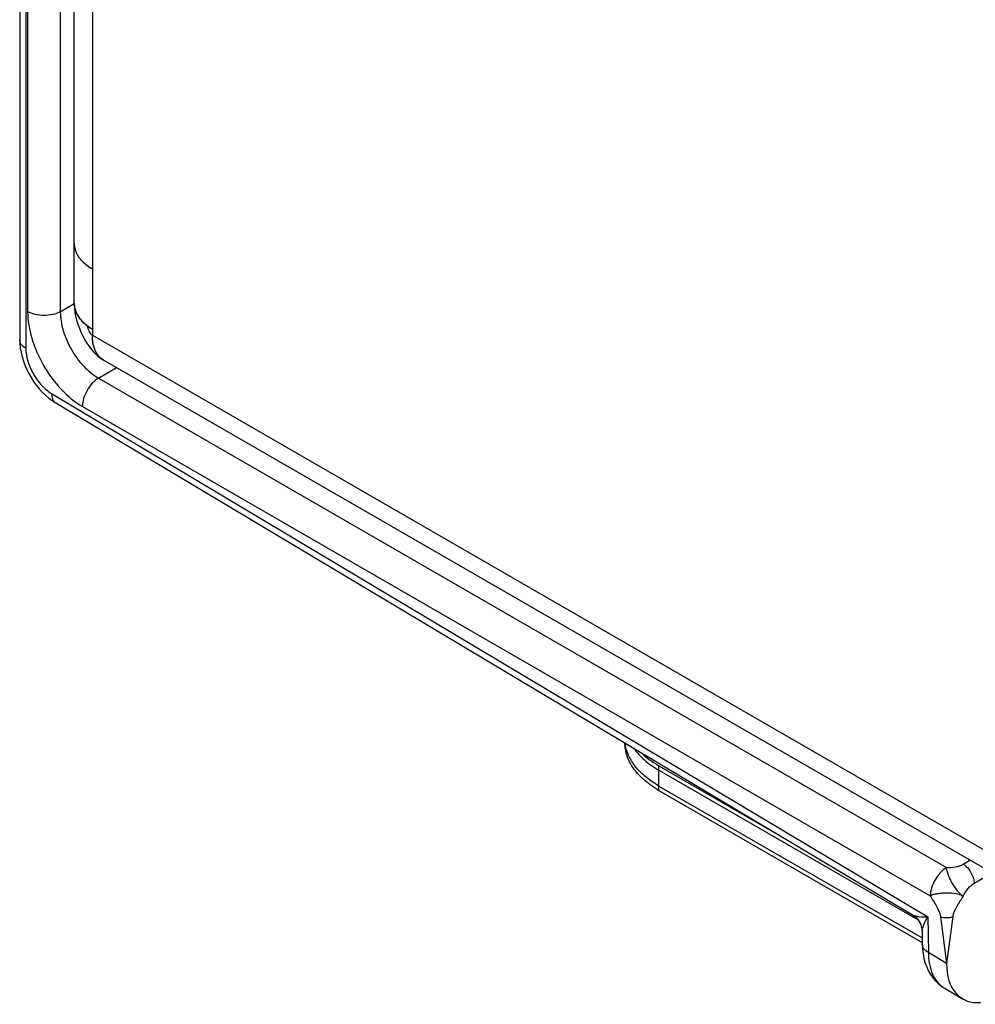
# Model space of a CAD drawing. Header units: inches. Extents: x 0 to 22, y 0 to 17.
# Tile 6 of 26: x 2 to 3.3, y 11.3 to 12.6. Entities that reach past the tile are written whole.
import ezdxf

# ---------------------------------------------------------------- set-up
doc = ezdxf.new("R2010")
doc.units = ezdxf.units.IN
doc.header["$LTSCALE"] = 1.21
doc.header["$MEASUREMENT"] = 0
doc.layers.get('0').update_dxf_attribs({"linetype": 'CONTINUOUS'})
doc.layers.add('03___PRT_ALL_CURVES', color=7, linetype='CONTINUOUS')
doc.layers.add('FEATURES', color=7, linetype='CONTINUOUS')

msp = doc.modelspace()

# ---------------------------------------------------------------- linework, layer by layer
at = {"color": 7, "linetype": 'CONTINUOUS'}
for p, q in [((2.0488, 14.5231), (2.0488, 12.1468)), ((2.0567, 14.5121), (2.0567, 12.1357)), ((2.059, 14.462), (2.059, 12.1831)), ((2.1012, 14.4619), (2.1012, 12.183)), ((2.1012, 12.183), (2.1191, 12.1935)), ((2.0488, 12.1468), (2.0489, 12.1417)), ((2.1505, 12.0972), (2.1737, 12.1108)), ((2.1505, 12.0972), (3.2453, 11.4651)), ((2.0821, 12.075), (2.0865, 12.0713)), ((2.09, 12.0773), (3.2212, 11.4014)), ((2.0953, 12.0651), (3.2015, 11.4041)), ((2.1297, 12.0606), (3.2244, 11.4286)), ((2.8741, 11.5909), (3.2086, 11.3978)), ((2.8741, 11.5648), (2.8741, 11.5909)), ((2.8741, 11.5648), (3.2139, 11.3686)), ((3.2669, 11.4695), (3.2756, 11.4746)), ((3.2811, 11.4451), (3.3026, 11.4577)), ((3.2212, 11.4014), (3.2219, 11.3555)), ((3.2376, 11.4018), (3.2455, 11.3414)), ((3.2534, 11.4018), (3.2455, 11.3414)), ((3.2137, 11.383), (3.214, 11.3661)), ((3.214, 11.3661), (3.214, 11.3661)), ((3.2455, 11.3414), (3.2219, 11.3555)), ((3.2425, 11.3097), (3.2659, 11.2958))]:
    msp.add_line(p, q, dxfattribs=at)
at = {"color": 3, "linetype": 'CONTINUOUS'}
for p, q in [((2.1191, 12.1933), (2.1191, 14.4247)), ((2.1426, 14.4002), (2.1426, 12.1525)), ((2.1279, 12.2499), (2.1307, 12.247)), ((2.1369, 12.2419), (2.1426, 12.2382)), ((2.1237, 12.178), (2.1266, 12.1738)), ((2.1276, 12.1726), (2.1308, 12.1693)), ((2.1315, 12.1686), (2.1357, 12.1652)), ((2.1426, 12.1525), (3.5384, 11.3465)), ((3.497, 11.3468), (2.1571, 12.1204))]:
    msp.add_line(p, q, dxfattribs=at)
for points in [[(2.1191, 12.1934), (2.1192, 12.1923), (2.1194, 12.1874), (2.1201, 12.1825), (2.121, 12.1774), (2.1223, 12.1722), (2.1239, 12.167), (2.1258, 12.1618), (2.1279, 12.1567), (2.1302, 12.1518), (2.1326, 12.1472), (2.1352, 12.1427)], [(2.1352, 12.1427), (2.1379, 12.1387), (2.1406, 12.135), (2.1435, 12.1316), (2.1465, 12.1285), (2.1497, 12.1256), (2.1532, 12.1229), (2.1571, 12.1204)]]:
    msp.add_lwpolyline(points, dxfattribs=at)
at = {"color": 7, "linetype": 'CONTINUOUS'}
for points in [[(2.0489, 12.1417), (2.0495, 12.1361), (2.0505, 12.1305), (2.0518, 12.1249), (2.0535, 12.1193), (2.0555, 12.1138), (2.0579, 12.1084), (2.0605, 12.1031), (2.0635, 12.0979), (2.0667, 12.0928), (2.0702, 12.088), (2.0739, 12.0834), (2.0779, 12.0791), (2.0821, 12.075)], [(2.0865, 12.0713), (2.0911, 12.0679), (2.0953, 12.0651)], [(3.2015, 11.4041), (3.2028, 11.4033), (3.2048, 11.4018), (3.2066, 11.4001), (3.2083, 11.3982), (3.2098, 11.3961), (3.211, 11.3939), (3.212, 11.3916), (3.2128, 11.3892), (3.2134, 11.3868), (3.2137, 11.3842), (3.2137, 11.383)], [(3.214, 11.3661), (3.2143, 11.3601), (3.215, 11.3536), (3.2162, 11.3475), (3.2178, 11.3418), (3.2199, 11.3364), (3.2223, 11.3314), (3.225, 11.3267), (3.2282, 11.3224), (3.2316, 11.3184), (3.2354, 11.3148), (3.2395, 11.3117), (3.2425, 11.3097)]]:
    msp.add_lwpolyline(points, dxfattribs=at)
at = {"color": 3, "linetype": 'CONTINUOUS'}
for centre, radius, start, end in [((2.146, 12.2709), 0.0268, 179.9954, 189.2712), ((2.1467, 12.271), 0.0275, 189.2492, 193.1596), ((2.1479, 12.2713), 0.0288, 193.166, 199.9968), ((2.1496, 12.2719), 0.0306, 199.9392, 202.3013), ((2.1601, 12.2784), 0.043, 219.1927, 221.5486), ((2.1668, 12.2848), 0.0523, 226.3746, 228.3513), ((2.17, 12.2885), 0.0572, 228.3644, 233.1017), ((2.1734, 12.2928), 0.0627, 233.0273, 234.3735), ((2.1459, 12.1933), 0.0267, 179.7874, 190.3394), ((2.1469, 12.1935), 0.0278, 190.2906, 192.8251), ((2.1481, 12.1937), 0.029, 192.8454, 200.5637), ((2.1498, 12.1943), 0.0308, 200.4889, 202.2393), ((2.1602, 12.2009), 0.0431, 218.916, 221.0119), ((2.1665, 12.2069), 0.0519, 226.5531, 227.5699)]:
    msp.add_arc(centre, radius, start, end, dxfattribs=at)
at = {"color": 7, "linetype": 'CONTINUOUS'}
msp.add_arc((2.9435, 11.6851), 0.1389, 238.7654, 240.0003, dxfattribs=at)
msp.add_ellipse((3.3168, 11.3819), major_axis=(0.0507, 0.0862), ratio=0.582439, start_param=-3.922737, end_param=-2.749831, dxfattribs=at)
at = {"color": 3, "linetype": 'CONTINUOUS'}
for points, knots in [([(2.1191, 12.2709), (2.1191, 12.2693), (2.1194, 12.2663), (2.1206, 12.2618), (2.1225, 12.2573), (2.1252, 12.253), (2.1286, 12.2489), (2.1327, 12.2451), (2.1373, 12.2414), (2.1408, 12.2392), (2.1426, 12.2382)], [0, 0, 0, 0, 0.10802, 0.218076, 0.331991, 0.451324, 0.577261, 0.710623, 0.851618, 1, 1, 1, 1]), ([(2.1191, 12.1933), (2.1191, 12.1916), (2.1195, 12.188), (2.121, 12.1829), (2.1236, 12.1778), (2.1258, 12.1747), (2.1271, 12.1732)], [0, 0, 0, 0, 0.236364, 0.478536, 0.731708, 1, 1, 1, 1]), ([(2.1213, 12.1827), (2.1215, 12.1823), (2.1222, 12.1807), (2.123, 12.1791), (2.1237, 12.178)], [0, 0, 0, 0, 0.245604, 1, 1, 1, 1]), ([(2.1271, 12.1732), (2.1278, 12.1724), (2.1306, 12.1693), (2.1339, 12.1665), (2.1365, 12.1646)], [0, 0, 0, 0, 0.238518, 1, 1, 1, 1]), ([(2.1357, 12.1652), (2.1358, 12.1644), (2.1363, 12.1627), (2.1372, 12.1602), (2.1384, 12.1576), (2.1393, 12.156), (2.1398, 12.1553)], [0, 0, 0, 0, 0.223561, 0.478915, 0.744623, 1, 1, 1, 1]), ([(2.1357, 12.1652), (2.1362, 12.1648), (2.1384, 12.1632), (2.1408, 12.1617), (2.1426, 12.1606)], [0, 0, 0, 0, 0.243536, 1, 1, 1, 1]), ([(2.1398, 12.1553), (2.1402, 12.1547), (2.141, 12.1536), (2.1421, 12.1528), (2.1426, 12.1525)], [0, 0, 0, 0, 0.539249, 1, 1, 1, 1]), ([(2.1571, 12.1204), (2.1559, 12.1211), (2.1537, 12.1226), (2.1508, 12.1255), (2.1483, 12.1289), (2.1462, 12.1328), (2.1446, 12.1372), (2.1434, 12.142), (2.1427, 12.1471), (2.1426, 12.1507), (2.1426, 12.1525)], [0, 0, 0, 0, 0.108022, 0.218073, 0.331987, 0.451321, 0.577252, 0.710601, 0.851598, 1, 1, 1, 1])]:
    msp.add_open_spline(points, degree=3, knots=knots, dxfattribs=at)
at = {"color": 7, "linetype": 'CONTINUOUS'}
for points, knots in [([(2.059, 12.1831), (2.059, 12.1715), (2.0633, 12.1471), (2.0785, 12.1127), (2.1006, 12.0824), (2.1196, 12.0664), (2.1297, 12.0606)], [0, 0, 0, 0, 0.237149, 0.49999, 0.762838, 1, 1, 1, 1]), ([(2.1012, 12.183), (2.0982, 12.1813), (2.0912, 12.1788), (2.0801, 12.1776), (2.0689, 12.1789), (2.062, 12.1814), (2.059, 12.1831)], [0, 0, 0, 0, 0.237759, 0.500549, 0.76304, 1, 1, 1, 1]), ([(2.1012, 12.183), (2.1012, 12.1749), (2.1041, 12.1577), (2.1146, 12.1336), (2.1301, 12.1124), (2.1435, 12.1012), (2.1505, 12.0972)], [0, 0, 0, 0, 0.237478, 0.500221, 0.762847, 1, 1, 1, 1]), ([(2.0567, 12.1357), (2.0544, 12.137), (2.0506, 12.14), (2.0488, 12.1447), (2.0488, 12.1468)], [0, 0, 0, 0, 0.550743, 1, 1, 1, 1]), ([(2.0567, 12.1357), (2.0567, 12.1302), (2.0587, 12.1186), (2.0658, 12.1023), (2.0763, 12.0878), (2.0853, 12.0801), (2.09, 12.0773)], [0, 0, 0, 0, 0.236702, 0.498902, 0.761697, 1, 1, 1, 1]), ([(2.1505, 12.0972), (2.1475, 12.0954), (2.1419, 12.0906), (2.1354, 12.0815), (2.131, 12.0713), (2.1297, 12.0641), (2.1297, 12.0606)], [0, 0, 0, 0, 0.238297, 0.501097, 0.763301, 1, 1, 1, 1]), ([(2.09, 12.0773), (2.09, 12.0748), (2.0905, 12.0701), (2.0935, 12.0662), (2.0953, 12.0651)], [0, 0, 0, 0, 0.552062, 1, 1, 1, 1]), ([(2.8715, 11.5663), (2.8683, 11.5683), (2.8622, 11.5723), (2.8539, 11.579), (2.8468, 11.5861), (2.8408, 11.5936), (2.8361, 11.6014), (2.8327, 11.6095), (2.8306, 11.6177), (2.8301, 11.6233), (2.8301, 11.626)], [0, 0, 0, 0, 0.147816, 0.288118, 0.420939, 0.54673, 0.666247, 0.780599, 0.891262, 1, 1, 1, 1]), ([(2.8414, 11.6193), (2.8454, 11.6137), (2.8527, 11.6059), (2.8642, 11.597), (2.8707, 11.5929), (2.8741, 11.5909)], [0, 0, 0, 0, 0.471643, 0.728791, 1, 1, 1, 1]), ([(3.2453, 11.4651), (3.2491, 11.4651), (3.2565, 11.4656), (3.2638, 11.4677), (3.2669, 11.4695)], [0, 0, 0, 0, 0.521332, 1, 1, 1, 1]), ([(3.2669, 11.4695), (3.2689, 11.4683), (3.2726, 11.4651), (3.2771, 11.4591), (3.2801, 11.4523), (3.2811, 11.4474), (3.2811, 11.4451)], [0, 0, 0, 0, 0.23728, 0.50062, 0.763368, 1, 1, 1, 1]), ([(3.2453, 11.4651), (3.2423, 11.4633), (3.2367, 11.4585), (3.2302, 11.4494), (3.2257, 11.4392), (3.2244, 11.432), (3.2244, 11.4286)], [0, 0, 0, 0, 0.238326, 0.501097, 0.763273, 1, 1, 1, 1]), ([(3.2453, 11.4651), (3.2449, 11.4637), (3.2455, 11.4613), (3.2466, 11.4584), (3.2477, 11.4548), (3.2496, 11.4501), (3.2526, 11.4447), (3.2553, 11.4403), (3.2577, 11.437), (3.2596, 11.4348), (3.2615, 11.4328), (3.2635, 11.4305), (3.2653, 11.4286), (3.2667, 11.4284)], [0, 0, 0, 0, 0.097698, 0.156913, 0.219878, 0.355552, 0.500797, 0.646028, 0.715196, 0.781058, 0.843797, 0.903218, 1, 1, 1, 1]), ([(3.2667, 11.4284), (3.2687, 11.4319), (3.2728, 11.438), (3.2782, 11.4434), (3.2811, 11.4451)], [0, 0, 0, 0, 0.537718, 1, 1, 1, 1]), ([(3.2667, 11.4284), (3.2639, 11.4299), (3.2568, 11.4317), (3.2475, 11.4324), (3.2394, 11.4321), (3.2345, 11.4314), (3.2308, 11.4307), (3.2278, 11.4302), (3.2253, 11.4296), (3.2244, 11.4286)], [0, 0, 0, 0, 0.218139, 0.500174, 0.645644, 0.781301, 0.844144, 0.903365, 1, 1, 1, 1]), ([(3.2244, 11.4286), (3.227, 11.4241), (3.2325, 11.4159), (3.2369, 11.4066), (3.2376, 11.4018)], [0, 0, 0, 0, 0.518515, 1, 1, 1, 1]), ([(3.2667, 11.4284), (3.2641, 11.4238), (3.2586, 11.4156), (3.254, 11.4064), (3.2534, 11.4018)], [0, 0, 0, 0, 0.533586, 1, 1, 1, 1]), ([(3.2015, 11.4041), (3.2026, 11.4035), (3.2053, 11.4026), (3.2119, 11.4014), (3.2173, 11.4013), (3.2212, 11.4014)], [0, 0, 0, 0, 0.187373, 0.421281, 1, 1, 1, 1]), ([(3.2137, 11.383), (3.2137, 11.3843), (3.2143, 11.3871), (3.2166, 11.3933), (3.2192, 11.3981), (3.2212, 11.4014)], [0, 0, 0, 0, 0.187339, 0.421247, 1, 1, 1, 1]), ([(3.2376, 11.4018), (3.2401, 11.4009), (3.2455, 11.4003), (3.2509, 11.4008), (3.2534, 11.4018)], [0, 0, 0, 0, 0.499345, 1, 1, 1, 1]), ([(3.2219, 11.3555), (3.2197, 11.3567), (3.2159, 11.3595), (3.214, 11.3641), (3.214, 11.3661)], [0, 0, 0, 0, 0.552044, 1, 1, 1, 1]), ([(3.2219, 11.3555), (3.2219, 11.3505), (3.2227, 11.3409), (3.2267, 11.3277), (3.2332, 11.3169), (3.2393, 11.3117), (3.2425, 11.3097)], [0, 0, 0, 0, 0.288846, 0.548135, 0.781854, 1, 1, 1, 1])]:
    msp.add_open_spline(points, degree=3, knots=knots, dxfattribs=at)
at = {"layer": '03___PRT_ALL_CURVES', "color": 40, "linetype": 'CONTINUOUS'}
for p, q in [((2.1191, 12.1935), (2.1191, 12.1932)), ((2.1196, 12.1882), (2.1206, 12.1845)), ((2.1206, 12.1845), (2.1211, 12.1831)), ((2.1426, 12.1606), (2.1426, 12.1525)), ((2.1443, 12.1386), (2.1434, 12.1429)), ((2.1456, 12.1346), (2.1443, 12.1386)), ((2.1493, 12.1276), (2.1479, 12.1298)), ((2.1515, 12.1248), (2.1493, 12.1276)), ((2.1569, 12.1205), (2.1553, 12.1216))]:
    msp.add_line(p, q, dxfattribs=at)
for points, knots in [([(2.1191, 12.1932), (2.1192, 12.1928), (2.1192, 12.1922), (2.1192, 12.1914), (2.1193, 12.1909), (2.1193, 12.1905), (2.1193, 12.1902), (2.1194, 12.19), (2.1194, 12.1898), (2.1194, 12.1895), (2.1195, 12.1892), (2.1195, 12.1889), (2.1196, 12.1886), (2.1196, 12.1884), (2.1196, 12.1882)], [0, 0, 0, 0, 0.25, 0.375, 0.5, 0.5625, 0.625, 0.65625, 0.6875, 0.75, 0.8125, 0.84375, 0.875, 1, 1, 1, 1]), ([(2.1211, 12.1831), (2.1212, 12.1829), (2.1214, 12.1825), (2.1216, 12.182), (2.1217, 12.1816), (2.122, 12.1812), (2.1222, 12.1807), (2.1225, 12.18), (2.1229, 12.1794), (2.1232, 12.1789), (2.1234, 12.1784), (2.1236, 12.1781), (2.1238, 12.1778), (2.124, 12.1775), (2.1243, 12.1771), (2.1245, 12.1768), (2.1246, 12.1766), (2.1248, 12.1762), (2.1251, 12.1758), (2.1255, 12.1753), (2.1258, 12.1749), (2.1263, 12.1742), (2.1267, 12.1737), (2.127, 12.1733)], [0, 0, 0, 0, 0.0625, 0.125, 0.15625, 0.1875, 0.25, 0.3125, 0.375, 0.4375, 0.46875, 0.5, 0.53125, 0.5625, 0.625, 0.65625, 0.671875, 0.6875, 0.75, 0.8125, 0.84375, 0.875, 1, 1, 1, 1]), ([(2.127, 12.1733), (2.1273, 12.173), (2.1278, 12.1724), (2.1285, 12.1717), (2.129, 12.1711), (2.1295, 12.1706), (2.1302, 12.1699), (2.1309, 12.1692), (2.1315, 12.1686), (2.1321, 12.1681), (2.1328, 12.1676), (2.1334, 12.167), (2.1338, 12.1666), (2.1343, 12.1662), (2.135, 12.1657), (2.1357, 12.1652), (2.1363, 12.1647), (2.1371, 12.1642), (2.1378, 12.1637), (2.1385, 12.1632), (2.139, 12.1629), (2.1393, 12.1626), (2.1397, 12.1624), (2.1404, 12.162), (2.1414, 12.1614), (2.1422, 12.1609), (2.1426, 12.1606)], [0, 0, 0, 0, 0.0625, 0.125, 0.15625, 0.1875, 0.25, 0.3125, 0.34375, 0.375, 0.4375, 0.46875, 0.5, 0.53125, 0.5625, 0.625, 0.65625, 0.6875, 0.75, 0.78125, 0.8125, 0.828125, 0.84375, 0.875, 0.9375, 1, 1, 1, 1]), ([(2.1434, 12.1429), (2.1433, 12.1432), (2.1432, 12.1438), (2.1431, 12.1445), (2.143, 12.145), (2.143, 12.1453), (2.143, 12.1456), (2.1429, 12.1459), (2.1429, 12.1463), (2.1429, 12.1467), (2.1428, 12.1472), (2.1428, 12.1475), (2.1428, 12.1478), (2.1427, 12.1481), (2.1427, 12.1485), (2.1427, 12.1489), (2.1427, 12.1492), (2.1427, 12.1496), (2.1426, 12.15), (2.1426, 12.1505), (2.1426, 12.1514), (2.1426, 12.152), (2.1426, 12.1525)], [0, 0, 0, 0, 0.125, 0.1875, 0.25, 0.28125, 0.3125, 0.34375, 0.375, 0.4375, 0.46875, 0.5, 0.53125, 0.5625, 0.625, 0.65625, 0.6875, 0.71875, 0.75, 0.8125, 0.875, 1, 1, 1, 1]), ([(2.1479, 12.1298), (2.1479, 12.1299), (2.1478, 12.13), (2.1476, 12.1302), (2.1475, 12.1304), (2.1474, 12.1306), (2.1473, 12.1309), (2.1472, 12.1311), (2.1471, 12.1313), (2.147, 12.1315), (2.1469, 12.1317), (2.1468, 12.1318), (2.1467, 12.132), (2.1466, 12.1321), (2.1465, 12.1324), (2.1464, 12.1326), (2.1463, 12.133), (2.1461, 12.1334), (2.1458, 12.134), (2.1457, 12.1344), (2.1456, 12.1346)], [0, 0, 0, 0, 0.0625, 0.125, 0.15625, 0.1875, 0.25, 0.3125, 0.34375, 0.375, 0.4375, 0.46875, 0.5, 0.53125, 0.5625, 0.625, 0.6875, 0.75, 0.875, 1, 1, 1, 1]), ([(2.1553, 12.1216), (2.1551, 12.1217), (2.155, 12.1218), (2.1548, 12.122), (2.1546, 12.1221), (2.1543, 12.1223), (2.1539, 12.1226), (2.1529, 12.1235), (2.1521, 12.1242), (2.1515, 12.1248)], [0, 0, 0, 0, 0.125, 0.15625, 0.1875, 0.25, 0.375, 0.5, 1, 1, 1, 1])]:
    msp.add_open_spline(points, degree=3, knots=knots, dxfattribs=at)
at = {"layer": 'FEATURES', "color": 7, "linetype": 'CONTINUOUS'}
for p, q in [((2.8741, 11.5966), (3.0298, 11.5067)), ((2.8741, 11.5705), (2.8741, 11.5966)), ((2.8741, 11.5705), (3.2138, 11.3743))]:
    msp.add_line(p, q, dxfattribs=at)
msp.add_arc((2.8814, 11.6319), 0.0513, 186.8273, 190.3106, dxfattribs=at)
for points, knots in [([(2.8741, 11.5705), (2.8711, 11.5722), (2.8655, 11.5757), (2.8577, 11.5816), (2.8507, 11.5877), (2.8447, 11.5943), (2.8397, 11.601), (2.8357, 11.6081), (2.8327, 11.6153), (2.8314, 11.6202), (2.831, 11.6227)], [0, 0, 0, 0, 0.146015, 0.285588, 0.418567, 0.545167, 0.665827, 0.781201, 0.892204, 1, 1, 1, 1]), ([(2.8518, 11.613), (2.8551, 11.6099), (2.8603, 11.6056), (2.8679, 11.6003), (2.872, 11.5978), (2.8741, 11.5966)], [0, 0, 0, 0, 0.483398, 0.737685, 1, 1, 1, 1])]:
    msp.add_open_spline(points, degree=3, knots=knots, dxfattribs=at)

doc.saveas('drawing.dxf')
